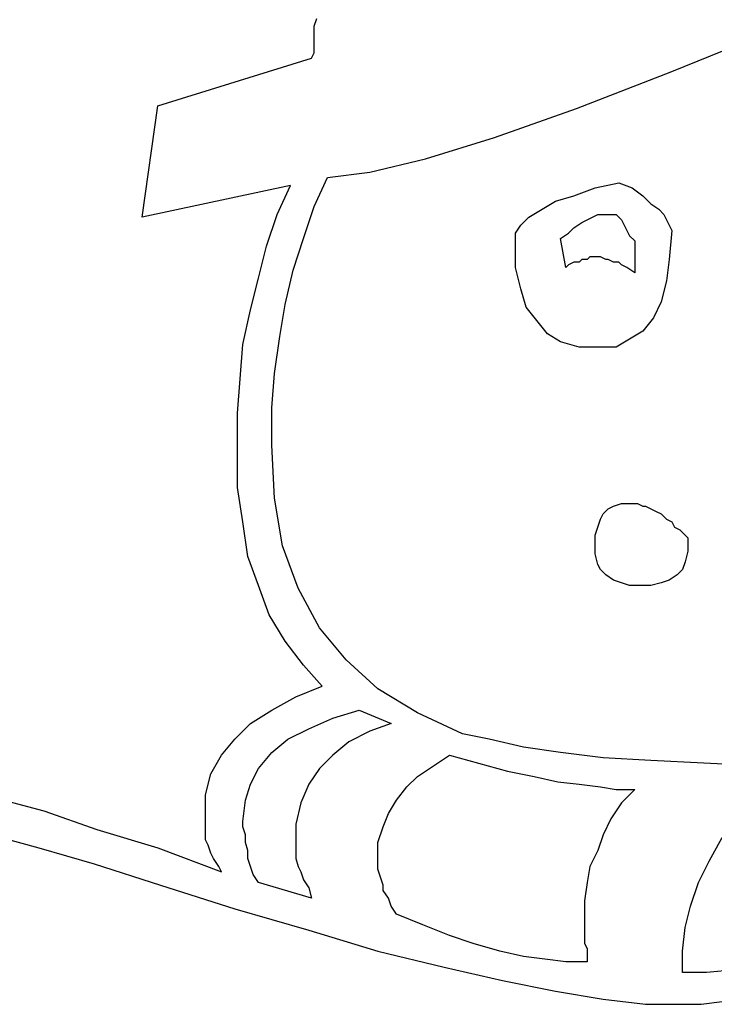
# Model space of a CAD drawing. Extents: x 0.1 to 26.3, y 0 to 2.6.
# Tile 6 of 28: x 7.927 to 8.439, y 1.363 to 2.089. Entities that reach past the tile are written whole.
import ezdxf

# ---------------------------------------------------------------- set-up
doc = ezdxf.new("R2010")
doc.units = 0

msp = doc.modelspace()

# ---------------------------------------------------------------- linework, layer by layer
at = {"color": 0}
for p, q in [((8.144531, 2.083984, 0.5), (8.146484, 2.089844, 0.5)), ((8.144531, 2.080078, 0.5), (8.144531, 2.083984, 0.5)), ((8.408203, 2.050781, 0.5), (8.490234, 2.083984, 0.5)), ((8.144531, 2.074219, 0.5), (8.144531, 2.080078, 0.5)), ((8.144531, 2.070313, 0.5), (8.144531, 2.074219, 0.5)), ((8.144531, 2.066406, 0.5), (8.144531, 2.070313, 0.5)), ((8.142578, 2.060547, 0.5), (8.144531, 2.064453, 0.5)), ((8.144531, 2.064453, 0.5), (8.144531, 2.066406, 0.5)), ((8.029297, 2.025391, 0.5), (8.142578, 2.060547, 0.5)), ((8.337891, 2.023438, 0.5), (8.408203, 2.050781, 0.5)), ((8.017578, 1.943359, 0.5), (8.029297, 2.025391, 0.5)), ((8.277344, 2.001953, 0.5), (8.337891, 2.023438, 0.5)), ((8.226563, 1.986328, 0.5), (8.277344, 2.001953, 0.5)), ((8.185547, 1.976563, 0.5), (8.226563, 1.986328, 0.5)), ((8.154297, 1.972656, 0.5), (8.185547, 1.976563, 0.5)), ((8.126953, 1.966797, 0.5), (8.017578, 1.943359, 0.5)), ((8.117188, 1.945313, 0.5), (8.126953, 1.966797, 0.5)), ((8.144531, 1.951172, 0.5), (8.154297, 1.972656, 0.5)), ((8.351563, 1.964844, 0.5), (8.369141, 1.96875, 0.5)), ((8.369141, 1.96875, 0.5), (8.378906, 1.964844, 0.5)), ((8.335938, 1.958984, 0.5), (8.351563, 1.964844, 0.5)), ((8.378906, 1.964844, 0.5), (8.386719, 1.958984, 0.5)), ((8.3125, 1.949219, 0.5), (8.322266, 1.955078, 0.5)), ((8.322266, 1.955078, 0.5), (8.335938, 1.958984, 0.5)), ((8.386719, 1.958984, 0.5), (8.392578, 1.953125, 0.5)), ((8.392578, 1.953125, 0.5), (8.398438, 1.949219, 0.5)), ((8.109375, 1.921875, 0.5), (8.117188, 1.945313, 0.5)), ((8.136719, 1.927734, 0.5), (8.144531, 1.951172, 0.5)), ((8.302734, 1.943359, 0.5), (8.3125, 1.949219, 0.5)), ((8.349609, 1.943359, 0.5), (8.353516, 1.945313, 0.5)), ((8.353516, 1.945313, 0.5), (8.357422, 1.945313, 0.5)), ((8.357422, 1.945313, 0.5), (8.361328, 1.945313, 0.5)), ((8.361328, 1.945313, 0.5), (8.363281, 1.945313, 0.5)), ((8.363281, 1.945313, 0.5), (8.367188, 1.945313, 0.5)), ((8.367188, 1.945313, 0.5), (8.369141, 1.943359, 0.5)), ((8.398438, 1.949219, 0.5), (8.402344, 1.945313, 0.5)), ((8.402344, 1.945313, 0.5), (8.404297, 1.941406, 0.5)), ((8.292969, 1.931641, 0.5), (8.296875, 1.9375, 0.5)), ((8.296875, 1.9375, 0.5), (8.302734, 1.943359, 0.5)), ((8.335938, 1.935547, 0.5), (8.341797, 1.939453, 0.5)), ((8.341797, 1.939453, 0.5), (8.345703, 1.941406, 0.5)), ((8.345703, 1.941406, 0.5), (8.349609, 1.943359, 0.5)), ((8.369141, 1.943359, 0.5), (8.371094, 1.941406, 0.5)), ((8.371094, 1.941406, 0.5), (8.373047, 1.9375, 0.5)), ((8.373047, 1.9375, 0.5), (8.375, 1.933594, 0.5)), ((8.404297, 1.941406, 0.5), (8.40625, 1.9375, 0.5)), ((8.40625, 1.9375, 0.5), (8.408203, 1.933594, 0.5)), ((8.292969, 1.925781, 0.5), (8.292969, 1.931641, 0.5)), ((8.326172, 1.927734, 0.5), (8.332031, 1.931641, 0.5)), ((8.332031, 1.931641, 0.5), (8.335938, 1.935547, 0.5)), ((8.375, 1.933594, 0.5), (8.376953, 1.929688, 0.5)), ((8.408203, 1.933594, 0.5), (8.40625, 1.912109, 0.5)), ((8.128906, 1.904297, 0.5), (8.136719, 1.927734, 0.5)), ((8.292969, 1.90625, 0.5), (8.292969, 1.925781, 0.5)), ((8.330078, 1.90625, 0.5), (8.326172, 1.927734, 0.5)), ((8.376953, 1.929688, 0.5), (8.380859, 1.925781, 0.5)), ((8.380859, 1.925781, 0.5), (8.380859, 1.902344, 0.5)), ((8.103516, 1.898438, 0.5), (8.109375, 1.921875, 0.5)), ((8.335938, 1.910156, 0.5), (8.332031, 1.908203, 0.5)), ((8.339844, 1.910156, 0.5), (8.335938, 1.910156, 0.5)), ((8.341797, 1.912109, 0.5), (8.339844, 1.910156, 0.5)), ((8.345703, 1.912109, 0.5), (8.341797, 1.912109, 0.5)), ((8.347656, 1.914063, 0.5), (8.345703, 1.912109, 0.5)), ((8.351563, 1.914063, 0.5), (8.347656, 1.914063, 0.5)), ((8.353516, 1.914063, 0.5), (8.351563, 1.914063, 0.5)), ((8.355469, 1.914063, 0.5), (8.353516, 1.914063, 0.5)), ((8.359375, 1.912109, 0.5), (8.355469, 1.914063, 0.5)), ((8.361328, 1.912109, 0.5), (8.359375, 1.912109, 0.5)), ((8.365234, 1.910156, 0.5), (8.361328, 1.912109, 0.5)), ((8.369141, 1.910156, 0.5), (8.365234, 1.910156, 0.5)), ((8.371094, 1.908203, 0.5), (8.369141, 1.910156, 0.5)), ((8.40625, 1.912109, 0.5), (8.404297, 1.896484, 0.5)), ((8.123047, 1.878906, 0.5), (8.128906, 1.904297, 0.5)), ((8.296875, 1.890625, 0.5), (8.292969, 1.90625, 0.5)), ((8.332031, 1.908203, 0.5), (8.330078, 1.90625, 0.5)), ((8.375, 1.90625, 0.5), (8.371094, 1.908203, 0.5)), ((8.380859, 1.902344, 0.5), (8.375, 1.90625, 0.5)), ((8.097656, 1.875, 0.5), (8.103516, 1.898438, 0.5)), ((8.404297, 1.896484, 0.5), (8.400391, 1.880859, 0.5)), ((8.300781, 1.876953, 0.5), (8.296875, 1.890625, 0.5)), ((8.400391, 1.880859, 0.5), (8.394531, 1.869141, 0.5)), ((8.091797, 1.849609, 0.5), (8.097656, 1.875, 0.5)), ((8.119141, 1.855469, 0.5), (8.123047, 1.878906, 0.5)), ((8.308594, 1.867188, 0.5), (8.300781, 1.876953, 0.5)), ((8.316406, 1.857422, 0.5), (8.308594, 1.867188, 0.5)), ((8.394531, 1.869141, 0.5), (8.386719, 1.859375, 0.5)), ((8.386719, 1.859375, 0.5), (8.376953, 1.853516, 0.5)), ((8.115234, 1.828125, 0.5), (8.119141, 1.855469, 0.5)), ((8.326172, 1.851563, 0.5), (8.316406, 1.857422, 0.5)), ((8.339844, 1.847656, 0.5), (8.326172, 1.851563, 0.5)), ((8.376953, 1.853516, 0.5), (8.367188, 1.847656, 0.5)), ((8.089844, 1.824219, 0.5), (8.091797, 1.849609, 0.5)), ((8.353516, 1.847656, 0.5), (8.339844, 1.847656, 0.5)), ((8.367188, 1.847656, 0.5), (8.353516, 1.847656, 0.5)), ((8.087891, 1.798828, 0.5), (8.089844, 1.824219, 0.5)), ((8.113281, 1.802734, 0.5), (8.115234, 1.828125, 0.5)), ((8.113281, 1.775391, 0.5), (8.113281, 1.802734, 0.5)), ((8.087891, 1.773438, 0.5), (8.087891, 1.798828, 0.5)), ((8.087891, 1.744141, 0.5), (8.087891, 1.773438, 0.5)), ((8.115234, 1.736328, 0.5), (8.113281, 1.775391, 0.5)), ((8.091797, 1.71875, 0.5), (8.087891, 1.744141, 0.5)), ((8.121094, 1.701172, 0.5), (8.115234, 1.736328, 0.5)), ((8.357422, 1.724609, 0.5), (8.361328, 1.728516, 0.5)), ((8.361328, 1.728516, 0.5), (8.365234, 1.730469, 0.5)), ((8.365234, 1.730469, 0.5), (8.371094, 1.732422, 0.5)), ((8.371094, 1.732422, 0.5), (8.376953, 1.732422, 0.5)), ((8.376953, 1.732422, 0.5), (8.380859, 1.732422, 0.5)), ((8.380859, 1.732422, 0.5), (8.382813, 1.732422, 0.5)), ((8.382813, 1.732422, 0.5), (8.386719, 1.730469, 0.5)), ((8.386719, 1.730469, 0.5), (8.388672, 1.730469, 0.5)), ((8.388672, 1.730469, 0.5), (8.392578, 1.728516, 0.5)), ((8.392578, 1.728516, 0.5), (8.396484, 1.726563, 0.5)), ((8.353516, 1.714844, 0.5), (8.355469, 1.720703, 0.5)), ((8.355469, 1.720703, 0.5), (8.357422, 1.724609, 0.5)), ((8.396484, 1.726563, 0.5), (8.400391, 1.724609, 0.5)), ((8.400391, 1.724609, 0.5), (8.404297, 1.720703, 0.5)), ((8.404297, 1.720703, 0.5), (8.408203, 1.71875, 0.5)), ((8.095703, 1.693359, 0.5), (8.091797, 1.71875, 0.5)), ((8.351563, 1.708984, 0.5), (8.353516, 1.714844, 0.5)), ((8.408203, 1.71875, 0.5), (8.410156, 1.714844, 0.5)), ((8.410156, 1.714844, 0.5), (8.414063, 1.712891, 0.5)), ((8.414063, 1.712891, 0.5), (8.416016, 1.710938, 0.5)), ((8.351563, 1.701172, 0.5), (8.351563, 1.708984, 0.5)), ((8.416016, 1.710938, 0.5), (8.417969, 1.708984, 0.5)), ((8.417969, 1.708984, 0.5), (8.419922, 1.707031, 0.5)), ((8.419922, 1.707031, 0.5), (8.419922, 1.705078, 0.5)), ((8.132813, 1.669922, 0.5), (8.121094, 1.701172, 0.5)), ((8.351563, 1.695313, 0.5), (8.351563, 1.701172, 0.5)), ((8.419922, 1.705078, 0.5), (8.419922, 1.703125, 0.5)), ((8.419922, 1.703125, 0.5), (8.419922, 1.697266, 0.5)), ((8.103516, 1.671875, 0.5), (8.095703, 1.693359, 0.5)), ((8.353516, 1.6875, 0.5), (8.351563, 1.695313, 0.5)), ((8.419922, 1.697266, 0.5), (8.417969, 1.689453, 0.5)), ((8.355469, 1.683594, 0.5), (8.353516, 1.6875, 0.5)), ((8.359375, 1.679688, 0.5), (8.355469, 1.683594, 0.5)), ((8.416016, 1.683594, 0.5), (8.412109, 1.679688, 0.5)), ((8.417969, 1.689453, 0.5), (8.416016, 1.683594, 0.5)), ((8.365234, 1.675781, 0.5), (8.359375, 1.679688, 0.5)), ((8.412109, 1.679688, 0.5), (8.40625, 1.675781, 0.5)), ((8.111328, 1.650391, 0.5), (8.103516, 1.671875, 0.5)), ((8.148438, 1.640625, 0.5), (8.132813, 1.669922, 0.5)), ((8.371094, 1.673828, 0.5), (8.365234, 1.675781, 0.5)), ((8.376953, 1.671875, 0.5), (8.371094, 1.673828, 0.5)), ((8.384766, 1.671875, 0.5), (8.376953, 1.671875, 0.5)), ((8.392578, 1.671875, 0.5), (8.384766, 1.671875, 0.5)), ((8.400391, 1.673828, 0.5), (8.392578, 1.671875, 0.5)), ((8.40625, 1.675781, 0.5), (8.400391, 1.673828, 0.5)), ((8.123047, 1.630859, 0.5), (8.111328, 1.650391, 0.5)), ((8.167969, 1.617188, 0.5), (8.148438, 1.640625, 0.5)), ((8.136719, 1.613281, 0.5), (8.123047, 1.630859, 0.5)), ((8.150391, 1.597656, 0.5), (8.136719, 1.613281, 0.5)), ((8.191406, 1.595703, 0.5), (8.167969, 1.617188, 0.5)), ((8.130859, 1.589844, 0.5), (8.150391, 1.597656, 0.5)), ((8.113281, 1.580078, 0.5), (8.130859, 1.589844, 0.5)), ((8.220703, 1.578125, 0.5), (8.191406, 1.595703, 0.5)), ((8.097656, 1.570313, 0.5), (8.113281, 1.580078, 0.5)), ((8.158203, 1.574219, 0.5), (8.177734, 1.580078, 0.5)), ((8.177734, 1.580078, 0.5), (8.201172, 1.570313, 0.5)), ((8.253906, 1.5625, 0.5), (8.220703, 1.578125, 0.5)), ((8.085938, 1.558594, 0.5), (8.097656, 1.570313, 0.5)), ((8.140625, 1.566406, 0.5), (8.158203, 1.574219, 0.5)), ((8.201172, 1.570313, 0.5), (8.185547, 1.564453, 0.5)), ((8.125, 1.558594, 0.5), (8.140625, 1.566406, 0.5)), ((8.185547, 1.564453, 0.5), (8.169922, 1.556641, 0.5)), ((8.273438, 1.558594, 0.5), (8.253906, 1.5625, 0.5)), ((8.076172, 1.546875, 0.5), (8.085938, 1.558594, 0.5)), ((8.113281, 1.548828, 0.5), (8.125, 1.558594, 0.5)), ((8.169922, 1.556641, 0.5), (8.158203, 1.546875, 0.5)), ((8.298828, 1.552734, 0.5), (8.273438, 1.558594, 0.5)), ((8.068359, 1.533203, 0.5), (8.076172, 1.546875, 0.5)), ((8.103516, 1.537109, 0.5), (8.113281, 1.548828, 0.5)), ((8.158203, 1.546875, 0.5), (8.148438, 1.537109, 0.5)), ((8.232422, 1.539063, 0.5), (8.244141, 1.546875, 0.5)), ((8.244141, 1.546875, 0.5), (8.265625, 1.541016, 0.5)), ((8.326172, 1.548828, 0.5), (8.298828, 1.552734, 0.5)), ((8.357422, 1.544922, 0.5), (8.326172, 1.548828, 0.5)), ((8.220703, 1.53125, 0.5), (8.232422, 1.539063, 0.5)), ((8.265625, 1.541016, 0.5), (8.287109, 1.535156, 0.5)), ((8.392578, 1.542969, 0.5), (8.357422, 1.544922, 0.5)), ((8.431641, 1.541016, 0.5), (8.392578, 1.542969, 0.5)), ((8.472656, 1.539063, 0.5), (8.431641, 1.541016, 0.5)), ((8.064453, 1.517578, 0.5), (8.068359, 1.533203, 0.5)), ((8.097656, 1.525391, 0.5), (8.103516, 1.537109, 0.5)), ((8.148438, 1.537109, 0.5), (8.140625, 1.525391, 0.5)), ((8.212891, 1.523438, 0.5), (8.220703, 1.53125, 0.5)), ((8.287109, 1.535156, 0.5), (8.306641, 1.53125, 0.5)), ((8.306641, 1.53125, 0.5), (8.324219, 1.527344, 0.5)), ((8.09375, 1.513672, 0.5), (8.097656, 1.525391, 0.5)), ((8.140625, 1.525391, 0.5), (8.134766, 1.511719, 0.5)), ((8.324219, 1.527344, 0.5), (8.339844, 1.525391, 0.5)), ((8.339844, 1.525391, 0.5), (8.355469, 1.523438, 0.5)), ((8.064453, 1.5, 0.5), (8.064453, 1.517578, 0.5)), ((8.205078, 1.513672, 0.5), (8.212891, 1.523438, 0.5)), ((8.355469, 1.523438, 0.5), (8.367188, 1.521484, 0.5)), ((8.367188, 1.521484, 0.5), (8.380859, 1.521484, 0.5)), ((8.380859, 1.521484, 0.5), (8.371094, 1.511719, 0.5)), ((7.908203, 1.515625, 0.5), (7.945313, 1.505859, 0.5)), ((8.091797, 1.498047, 0.5), (8.09375, 1.513672, 0.5)), ((8.134766, 1.511719, 0.5), (8.130859, 1.496094, 0.5)), ((8.199219, 1.503906, 0.5), (8.205078, 1.513672, 0.5)), ((8.371094, 1.511719, 0.5), (8.363281, 1.5, 0.5)), ((7.945313, 1.505859, 0.5), (7.984375, 1.492188, 0.5)), ((8.195313, 1.494141, 0.5), (8.199219, 1.503906, 0.5)), ((8.064453, 1.496094, 0.5), (8.064453, 1.5, 0.5)), ((8.064453, 1.490234, 0.5), (8.064453, 1.496094, 0.5)), ((8.091797, 1.494141, 0.5), (8.091797, 1.498047, 0.5)), ((8.130859, 1.496094, 0.5), (8.130859, 1.480469, 0.5)), ((8.363281, 1.5, 0.5), (8.357422, 1.488281, 0.5)), ((7.90625, 1.488281, 0.5), (7.941406, 1.478516, 0.5)), ((7.984375, 1.492188, 0.5), (8.029297, 1.478516, 0.5)), ((8.064453, 1.484375, 0.5), (8.064453, 1.490234, 0.5)), ((8.09375, 1.488281, 0.5), (8.091797, 1.494141, 0.5)), ((8.09375, 1.482422, 0.5), (8.09375, 1.488281, 0.5)), ((8.191406, 1.482422, 0.5), (8.195313, 1.494141, 0.5)), ((8.357422, 1.488281, 0.5), (8.353516, 1.476563, 0.5)), ((8.066406, 1.480469, 0.5), (8.064453, 1.484375, 0.5)), ((8.068359, 1.474609, 0.5), (8.066406, 1.480469, 0.5)), ((8.095703, 1.476563, 0.5), (8.09375, 1.482422, 0.5)), ((8.130859, 1.480469, 0.5), (8.130859, 1.476563, 0.5)), ((8.191406, 1.470703, 0.5), (8.191406, 1.482422, 0.5)), ((8.435547, 1.46875, 0.5), (8.445313, 1.486328, 0.5)), ((7.941406, 1.478516, 0.5), (7.982422, 1.466797, 0.5)), ((8.029297, 1.478516, 0.5), (8.076172, 1.460938, 0.5)), ((8.070313, 1.470703, 0.5), (8.068359, 1.474609, 0.5)), ((8.095703, 1.470703, 0.5), (8.095703, 1.476563, 0.5)), ((8.130859, 1.476563, 0.5), (8.130859, 1.474609, 0.5)), ((8.130859, 1.474609, 0.5), (8.130859, 1.470703, 0.5)), ((8.353516, 1.476563, 0.5), (8.347656, 1.464844, 0.5)), ((7.982422, 1.466797, 0.5), (8.03125, 1.451172, 0.5)), ((8.074219, 1.464844, 0.5), (8.070313, 1.470703, 0.5)), ((8.097656, 1.464844, 0.5), (8.095703, 1.470703, 0.5)), ((8.130859, 1.470703, 0.5), (8.132813, 1.464844, 0.5)), ((8.191406, 1.466797, 0.5), (8.191406, 1.470703, 0.5)), ((8.191406, 1.462891, 0.5), (8.191406, 1.466797, 0.5)), ((8.427734, 1.453125, 0.5), (8.435547, 1.46875, 0.5)), ((8.076172, 1.460938, 0.5), (8.074219, 1.464844, 0.5)), ((8.099609, 1.458984, 0.5), (8.097656, 1.464844, 0.5)), ((8.103516, 1.453125, 0.5), (8.099609, 1.458984, 0.5)), ((8.132813, 1.464844, 0.5), (8.134766, 1.460938, 0.5)), ((8.134766, 1.460938, 0.5), (8.136719, 1.455078, 0.5)), ((8.193359, 1.457031, 0.5), (8.191406, 1.462891, 0.5)), ((8.347656, 1.464844, 0.5), (8.345703, 1.453125, 0.5)), ((8.142578, 1.441406, 0.5), (8.103516, 1.453125, 0.5)), ((8.136719, 1.455078, 0.5), (8.140625, 1.449219, 0.5)), ((8.195313, 1.451172, 0.5), (8.193359, 1.457031, 0.5)), ((8.345703, 1.453125, 0.5), (8.34375, 1.439453, 0.5)), ((8.421875, 1.435547, 0.5), (8.427734, 1.453125, 0.5)), ((8.03125, 1.451172, 0.5), (8.085938, 1.433594, 0.5)), ((8.140625, 1.449219, 0.5), (8.142578, 1.441406, 0.5)), ((8.195313, 1.447266, 0.5), (8.195313, 1.451172, 0.5)), ((8.199219, 1.441406, 0.5), (8.195313, 1.447266, 0.5)), ((8.201172, 1.435547, 0.5), (8.199219, 1.441406, 0.5)), ((8.34375, 1.439453, 0.5), (8.34375, 1.425781, 0.5)), ((8.085938, 1.433594, 0.5), (8.140625, 1.417969, 0.5)), ((8.205078, 1.429688, 0.5), (8.201172, 1.435547, 0.5)), ((8.224609, 1.421875, 0.5), (8.205078, 1.429688, 0.5)), ((8.417969, 1.419922, 0.5), (8.421875, 1.435547, 0.5)), ((8.34375, 1.425781, 0.5), (8.34375, 1.423828, 0.5)), ((8.34375, 1.423828, 0.5), (8.34375, 1.419922, 0.5)), ((8.140625, 1.417969, 0.5), (8.191406, 1.402344, 0.5)), ((8.244141, 1.414063, 0.5), (8.224609, 1.421875, 0.5)), ((8.34375, 1.419922, 0.5), (8.34375, 1.416016, 0.5)), ((8.34375, 1.416016, 0.5), (8.34375, 1.412109, 0.5)), ((8.416016, 1.402344, 0.5), (8.417969, 1.419922, 0.5)), ((8.261719, 1.408203, 0.5), (8.244141, 1.414063, 0.5)), ((8.28125, 1.402344, 0.5), (8.261719, 1.408203, 0.5)), ((8.34375, 1.412109, 0.5), (8.34375, 1.408203, 0.5)), ((8.34375, 1.408203, 0.5), (8.345703, 1.404297, 0.5)), ((8.191406, 1.402344, 0.5), (8.240234, 1.390625, 0.5)), ((8.298828, 1.398438, 0.5), (8.28125, 1.402344, 0.5)), ((8.345703, 1.404297, 0.5), (8.345703, 1.398438, 0.5)), ((8.416016, 1.386719, 0.5), (8.416016, 1.402344, 0.5)), ((8.314453, 1.396484, 0.5), (8.298828, 1.398438, 0.5)), ((8.330078, 1.394531, 0.5), (8.314453, 1.396484, 0.5)), ((8.345703, 1.394531, 0.5), (8.330078, 1.394531, 0.5)), ((8.345703, 1.398438, 0.5), (8.345703, 1.394531, 0.5)), ((8.240234, 1.390625, 0.5), (8.283203, 1.380859, 0.5)), ((8.433594, 1.386719, 0.5), (8.416016, 1.386719, 0.5)), ((8.455078, 1.388672, 0.5), (8.433594, 1.386719, 0.5)), ((8.283203, 1.380859, 0.5), (8.322266, 1.373047, 0.5)), ((8.322266, 1.373047, 0.5), (8.357422, 1.367188, 0.5)), ((8.357422, 1.367188, 0.5), (8.388672, 1.363281, 0.5)), ((8.429688, 1.363281, 0.5), (8.445313, 1.365234, 0.5)), ((8.388672, 1.363281, 0.5), (8.416016, 1.363281, 0.5)), ((8.416016, 1.363281, 0.5), (8.429688, 1.363281, 0.5))]:
    msp.add_line(p, q, dxfattribs=at)

doc.saveas('drawing.dxf')
